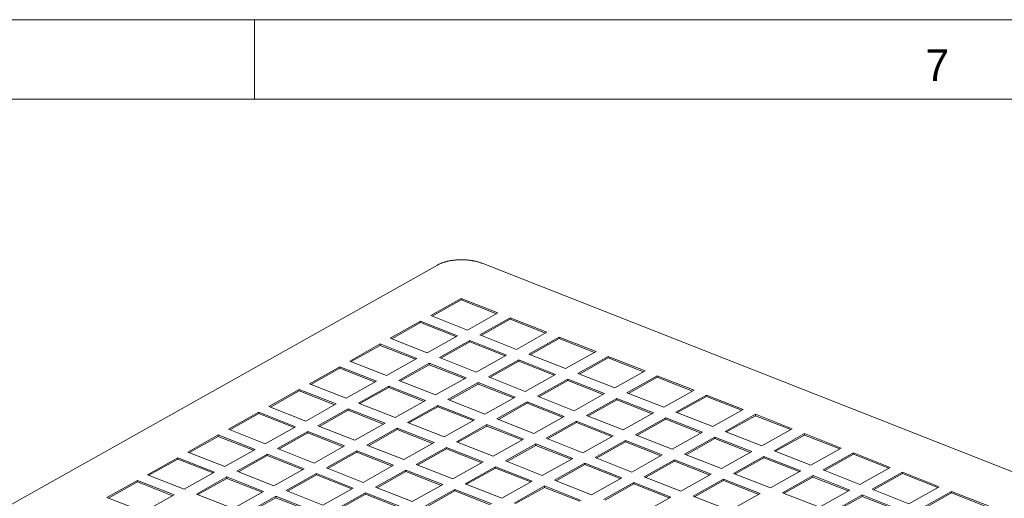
# Model space of a CAD drawing. Header units: inches. Extents: x 0 to 841, y 0 to 594.
# Tile 121 of 129: x 489 to 551, y 564 to 594. Entities that reach past the tile are written whole.
import ezdxf

# ---------------------------------------------------------------- set-up
doc = ezdxf.new("R2010")
doc.units = ezdxf.units.IN
doc.header["$LTSCALE"] = 46.255
doc.header["$MEASUREMENT"] = 0
doc.layers.get('0').update_dxf_attribs({"lineweight": 0})
doc.layers.add('02___PRT_ALL_AXES', color=7, linetype='Continuous', lineweight=0)
doc.styles.add('Proxy_972A', font='trium.ttf.shx', dxfattribs={"height": 2})

msp = doc.modelspace()

# ---------------------------------------------------------------- linework, layer by layer
at = {"color": 7, "linetype": 'Continuous'}
for p, q in [((0, 594), (841, 594)), ((504, 589), (504, 594)), ((836, 589), (5, 589)), ((448.6805, 541.0537), (515.5085, 578.5773)), ((650.21, 526.8143), (518.3239, 578.6854))]:
    msp.add_line(p, q, dxfattribs=at)
msp.add_lwpolyline([(518.3239, 578.6854), (518.2891, 578.6988), (518.2539, 578.7117), (518.2182, 578.7242), (518.1822, 578.7363), (518.1457, 578.7479), (518.1089, 578.7592), (518.0718, 578.77), (518.0344, 578.7803), (517.9967, 578.7903), (517.9587, 578.7998), (517.9205, 578.809), (517.8821, 578.8177), (517.8435, 578.826), (517.8047, 578.8339), (517.7658, 578.8414), (517.7268, 578.8484), (517.6876, 578.8551), (517.6484, 578.8614), (517.609, 578.8673), (517.5696, 578.8728), (517.53, 578.8779), (517.4904, 578.8826), (517.4506, 578.8869), (517.4108, 578.8908), (517.3709, 578.8943), (517.3309, 578.8974), (517.2908, 578.9001), (517.2507, 578.9025), (517.2105, 578.9044), (517.1702, 578.906), (517.1299, 578.9072), (517.0895, 578.908), (517.0491, 578.9084), (517.0087, 578.9085), (516.9683, 578.9081), (516.928, 578.9074), (516.8877, 578.9063), (516.8474, 578.9048), (516.8073, 578.903), (516.7672, 578.9007), (516.7273, 578.8981), (516.6875, 578.8952), (516.6479, 578.8918), (516.6085, 578.8881), (516.5692, 578.884), (516.5302, 578.8795), (516.4913, 578.8746), (516.4527, 578.8694), (516.4143, 578.8638), (516.3761, 578.8578), (516.3382, 578.8514), (516.3004, 578.8447), (516.2629, 578.8375), (516.2255, 578.83), (516.1884, 578.822), (516.1515, 578.8137), (516.1148, 578.805), (516.0784, 578.7959), (516.0421, 578.7863), (516.0061, 578.7764), (515.9703, 578.766), (515.9347, 578.7553), (515.8994, 578.7441), (515.8644, 578.7325), (515.8298, 578.7205), (515.7955, 578.7081), (515.7616, 578.6952), (515.7282, 578.682), (515.6952, 578.6683), (515.6627, 578.6542), (515.6307, 578.6397), (515.5992, 578.6247), (515.5683, 578.6094), (515.5381, 578.5936), (515.5085, 578.5773)], dxfattribs=at)
at = {"layer": '02___PRT_ALL_AXES', "color": 7, "linetype": 'Continuous'}
for p, q in [((517.0023, 576.4705), (515.0929, 575.3984)), ((517.0016, 576.3822), (515.185, 575.3622)), ((517.0023, 576.4705), (517.0016, 576.3822)), ((519.2233, 575.5084), (517.0016, 576.3822)), ((519.3161, 575.5605), (517.0023, 576.4705)), ((515.0929, 575.3984), (517.4067, 574.4884)), ((517.4067, 574.4884), (519.3161, 575.5605)), ((514.4564, 575.041), (512.547, 573.9689)), ((514.4557, 574.9527), (512.6391, 573.9327)), ((514.4564, 575.041), (514.4557, 574.9527)), ((516.6774, 574.0789), (514.4557, 574.9527)), ((516.7702, 574.131), (514.4564, 575.041)), ((520.0874, 575.2572), (518.178, 574.185)), ((520.0866, 575.1688), (518.27, 574.1488)), ((520.0874, 575.2572), (520.0866, 575.1688)), ((522.3083, 574.295), (520.0866, 575.1688)), ((522.4012, 574.3471), (520.0874, 575.2572)), ((518.178, 574.185), (520.4917, 573.275)), ((520.4917, 573.275), (522.4012, 574.3471)), ((511.9105, 573.6115), (510.0011, 572.5394)), ((511.9105, 573.6115), (511.9098, 573.5232)), ((514.2243, 572.7015), (511.9105, 573.6115)), ((512.547, 573.9689), (514.8608, 573.0589)), ((514.8608, 573.0589), (516.7702, 574.131)), ((517.5415, 573.8277), (515.6321, 572.7555)), ((517.5407, 573.7393), (515.7241, 572.7193)), ((517.5415, 573.8277), (517.5407, 573.7393)), ((519.7625, 572.8655), (517.5407, 573.7393)), ((519.8553, 572.9176), (517.5415, 573.8277)), ((523.1724, 574.0438), (521.263, 572.9717)), ((523.1717, 573.9555), (521.3551, 572.9355)), ((523.1724, 574.0438), (523.1717, 573.9555)), ((525.3934, 573.0817), (523.1717, 573.9555)), ((525.4862, 573.1338), (523.1724, 574.0438)), ((511.9098, 573.5232), (510.0932, 572.5032)), ((514.1315, 572.6494), (511.9098, 573.5232)), ((517.9458, 571.8455), (519.8553, 572.9176)), ((521.263, 572.9717), (523.5768, 572.0617)), ((523.5768, 572.0617), (525.4862, 573.1338)), ((510.0011, 572.5394), (512.3149, 571.6294)), ((512.3149, 571.6294), (514.2243, 572.7015)), ((514.9956, 572.3981), (513.0862, 571.326)), ((514.9949, 572.3098), (513.1782, 571.2898)), ((514.9956, 572.3981), (514.9949, 572.3098)), ((517.2166, 571.436), (514.9949, 572.3098)), ((517.3094, 571.4881), (514.9956, 572.3981)), ((515.6321, 572.7555), (517.9458, 571.8455)), ((520.6265, 572.6143), (518.7171, 571.5422)), ((520.6258, 572.526), (518.8092, 571.5059)), ((520.6265, 572.6143), (520.6258, 572.526)), ((522.8475, 571.6522), (520.6258, 572.526)), ((522.9403, 571.7043), (520.6265, 572.6143)), ((526.2575, 572.8304), (524.3481, 571.7583)), ((526.2567, 572.7421), (524.4401, 571.7221)), ((526.2575, 572.8304), (526.2567, 572.7421)), ((528.4785, 571.8683), (526.2567, 572.7421)), ((528.5713, 571.9204), (526.2575, 572.8304)), ((509.3646, 572.182), (507.4552, 571.1099)), ((509.3639, 572.0937), (507.5473, 571.0736)), ((509.3646, 572.182), (509.3639, 572.0937)), ((511.5856, 571.2199), (509.3639, 572.0937)), ((511.6784, 571.272), (509.3646, 572.182)), ((521.0309, 570.6321), (522.9403, 571.7043)), ((524.3481, 571.7583), (526.6619, 570.8483)), ((526.6619, 570.8483), (528.5713, 571.9204)), ((507.4552, 571.1099), (509.769, 570.1998)), ((509.769, 570.1998), (511.6784, 571.272)), ((513.0862, 571.326), (515.4, 570.416)), ((515.4, 570.416), (517.3094, 571.4881)), ((518.0806, 571.1848), (516.1712, 570.1127)), ((518.0799, 571.0965), (516.2633, 570.0764)), ((518.0806, 571.1848), (518.0799, 571.0965)), ((520.3016, 570.2226), (518.0799, 571.0965)), ((520.3944, 570.2748), (518.0806, 571.1848)), ((518.7171, 571.5422), (521.0309, 570.6321)), ((523.7116, 571.4009), (521.8022, 570.3288)), ((523.7109, 571.3126), (521.8942, 570.2926)), ((523.7116, 571.4009), (523.7109, 571.3126)), ((525.9326, 570.4388), (523.7109, 571.3126)), ((526.0254, 570.4909), (523.7116, 571.4009)), ((529.3425, 571.6171), (527.4331, 570.545)), ((529.3418, 571.5288), (527.5252, 570.5087)), ((529.3425, 571.6171), (529.3418, 571.5288)), ((531.5635, 570.655), (529.3418, 571.5288)), ((531.6563, 570.7071), (529.3425, 571.6171)), ((506.8187, 570.7525), (504.9093, 569.6804)), ((506.818, 570.6642), (505.0014, 569.6441)), ((506.8187, 570.7525), (506.818, 570.6642)), ((509.0397, 569.7903), (506.818, 570.6642)), ((509.1325, 569.8425), (506.8187, 570.7525)), ((512.4497, 570.9686), (510.5403, 569.8965)), ((512.449, 570.8803), (510.6324, 569.8603)), ((512.4497, 570.9686), (512.449, 570.8803)), ((514.6707, 570.0065), (512.449, 570.8803)), ((514.7635, 570.0586), (512.4497, 570.9686)), ((524.116, 569.4188), (526.0254, 570.4909)), ((527.4331, 570.545), (529.7469, 569.6349)), ((529.7469, 569.6349), (531.6563, 570.7071)), ((507.2231, 568.7703), (509.1325, 569.8425)), ((510.5403, 569.8965), (512.8541, 568.9865)), ((512.8541, 568.9865), (514.7635, 570.0586)), ((516.1712, 570.1127), (518.485, 569.2026)), ((518.485, 569.2026), (520.3944, 570.2748)), ((521.1657, 569.9714), (519.2563, 568.8993)), ((521.165, 569.8831), (519.3484, 568.8631)), ((521.1657, 569.9714), (521.165, 569.8831)), ((523.3867, 569.0093), (521.165, 569.8831)), ((523.4795, 569.0614), (521.1657, 569.9714)), ((521.8022, 570.3288), (524.116, 569.4188)), ((526.7966, 570.1876), (524.8872, 569.1154)), ((526.7959, 570.0992), (524.9793, 569.0792)), ((526.7966, 570.1876), (526.7959, 570.0992)), ((529.0176, 569.2254), (526.7959, 570.0992)), ((529.1104, 569.2776), (526.7966, 570.1876)), ((532.4276, 570.4037), (530.5182, 569.3316)), ((532.4269, 570.3154), (530.6102, 569.2954)), ((532.4276, 570.4037), (532.4269, 570.3154)), ((534.6486, 569.4416), (532.4269, 570.3154)), ((534.7414, 569.4937), (532.4276, 570.4037)), ((504.2728, 569.323), (502.3634, 568.2508)), ((504.2721, 569.2346), (502.4555, 568.2146)), ((504.2728, 569.323), (504.2721, 569.2346)), ((506.4938, 568.3608), (504.2721, 569.2346)), ((506.5866, 568.413), (504.2728, 569.323)), ((504.9093, 569.6804), (507.2231, 568.7703)), ((509.9038, 569.5391), (507.9944, 568.467)), ((509.9031, 569.4508), (508.0865, 568.4308)), ((509.9038, 569.5391), (509.9031, 569.4508)), ((512.1248, 568.577), (509.9031, 569.4508)), ((512.2176, 568.6291), (509.9038, 569.5391)), ((515.5347, 569.7553), (513.6253, 568.6831)), ((515.534, 569.6669), (513.7174, 568.6469)), ((515.5347, 569.7553), (515.534, 569.6669)), ((517.7557, 568.7931), (515.534, 569.6669)), ((517.8485, 568.8453), (515.5347, 569.7553)), ((527.201, 568.2054), (529.1104, 569.2776)), ((530.5182, 569.3316), (532.832, 568.4216)), ((532.832, 568.4216), (534.7414, 569.4937)), ((510.3082, 567.557), (512.2176, 568.6291)), ((513.6253, 568.6831), (515.9391, 567.7731)), ((515.9391, 567.7731), (517.8485, 568.8453)), ((519.2563, 568.8993), (521.5701, 567.9893)), ((521.5701, 567.9893), (523.4795, 569.0614)), ((524.2507, 568.7581), (522.3413, 567.6859)), ((524.25, 568.6697), (522.4334, 567.6497)), ((524.2507, 568.7581), (524.25, 568.6697)), ((526.4717, 567.7959), (524.25, 568.6697)), ((526.5645, 567.848), (524.2507, 568.7581)), ((524.8872, 569.1154), (527.201, 568.2054)), ((529.8817, 568.9742), (527.9723, 567.9021)), ((529.881, 568.8859), (528.0644, 567.8659)), ((529.8817, 568.9742), (529.881, 568.8859)), ((532.1027, 568.0121), (529.881, 568.8859)), ((532.1955, 568.0642), (529.8817, 568.9742)), ((535.5126, 569.1904), (533.6032, 568.1182)), ((535.5119, 569.102), (533.6953, 568.082)), ((535.5126, 569.1904), (535.5119, 569.102)), ((537.7336, 568.2282), (535.5119, 569.102)), ((537.8264, 568.2804), (535.5126, 569.1904)), ((502.3634, 568.2508), (504.6772, 567.3408)), ((504.6772, 567.3408), (506.5866, 568.413)), ((507.3579, 568.1096), (505.4485, 567.0375)), ((507.3572, 568.0213), (505.5406, 567.0013)), ((507.3579, 568.1096), (507.3572, 568.0213)), ((509.5789, 567.1475), (507.3572, 568.0213)), ((509.6717, 567.1996), (507.3579, 568.1096)), ((507.9944, 568.467), (510.3082, 567.557)), ((512.9888, 568.3258), (511.0794, 567.2536)), ((512.9881, 568.2374), (511.1715, 567.2174)), ((512.9888, 568.3258), (512.9881, 568.2374)), ((515.2098, 567.3636), (512.9881, 568.2374)), ((515.3026, 567.4157), (512.9888, 568.3258)), ((518.6198, 568.5419), (516.7104, 567.4698)), ((518.6191, 568.4536), (516.8025, 567.4336)), ((518.6198, 568.5419), (518.6191, 568.4536)), ((520.8408, 567.5798), (518.6191, 568.4536)), ((520.9336, 567.6319), (518.6198, 568.5419)), ((530.2861, 566.9921), (532.1955, 568.0642)), ((533.6032, 568.1182), (535.917, 567.2082)), ((535.917, 567.2082), (537.8264, 568.2804)), ((538.5977, 567.977), (536.6883, 566.9049)), ((538.5977, 567.977), (538.597, 567.8887)), ((540.9115, 567.067), (538.5977, 567.977)), ((501.727, 567.8935), (499.8175, 566.8213)), ((501.7262, 567.8051), (499.9096, 566.7851)), ((501.727, 567.8935), (501.7262, 567.8051)), ((503.9479, 566.9313), (501.7262, 567.8051)), ((504.0407, 566.9834), (501.727, 567.8935)), ((513.3932, 566.3436), (515.3026, 567.4157)), ((516.7104, 567.4698), (519.0242, 566.5598)), ((519.0242, 566.5598), (520.9336, 567.6319)), ((522.3413, 567.6859), (524.6551, 566.7759)), ((524.6551, 566.7759), (526.5645, 567.848)), ((527.3358, 567.5447), (525.4264, 566.4726)), ((527.3351, 567.4564), (525.5185, 566.4364)), ((527.3358, 567.5447), (527.3351, 567.4564)), ((529.5568, 566.5826), (527.3351, 567.4564)), ((529.6496, 566.6347), (527.3358, 567.5447)), ((527.9723, 567.9021), (530.2861, 566.9921)), ((532.9667, 567.7609), (531.0573, 566.6887)), ((532.966, 567.6725), (531.1494, 566.6525)), ((532.9667, 567.7609), (532.966, 567.6725)), ((535.1877, 566.7987), (532.966, 567.6725)), ((535.2805, 566.8508), (532.9667, 567.7609)), ((538.597, 567.8887), (536.7804, 566.8687)), ((540.8187, 567.0149), (538.597, 567.8887)), ((499.8175, 566.8213), (502.1313, 565.9113)), ((502.1313, 565.9113), (504.0407, 566.9834)), ((505.4485, 567.0375), (507.7623, 566.1275)), ((507.7623, 566.1275), (509.6717, 567.1996)), ((510.443, 566.8963), (508.5335, 565.8241)), ((510.4422, 566.8079), (508.6256, 565.7879)), ((510.443, 566.8963), (510.4422, 566.8079)), ((512.6639, 565.9341), (510.4422, 566.8079)), ((512.7567, 565.9862), (510.443, 566.8963)), ((511.0794, 567.2536), (513.3932, 566.3436)), ((516.0739, 567.1124), (514.1645, 566.0403)), ((516.0732, 567.0241), (514.2566, 566.0041)), ((516.0739, 567.1124), (516.0732, 567.0241)), ((518.2949, 566.1503), (516.0732, 567.0241)), ((518.3877, 566.2024), (516.0739, 567.1124)), ((521.7049, 567.3286), (519.7954, 566.2564)), ((521.7041, 567.2402), (519.8875, 566.2202)), ((521.7049, 567.3286), (521.7041, 567.2402)), ((523.9258, 566.3664), (521.7041, 567.2402)), ((524.0186, 566.4185), (521.7049, 567.3286)), ((533.3711, 565.7787), (535.2805, 566.8508)), ((536.6883, 566.9049), (539.0021, 565.9949)), ((539.0021, 565.9949), (540.9115, 567.067)), ((541.6827, 566.7637), (539.7733, 565.6915)), ((541.6827, 566.7637), (541.682, 566.6753)), ((543.9965, 565.8536), (541.6827, 566.7637)), ((499.1811, 566.464), (497.2716, 565.3918)), ((499.1803, 566.3756), (497.3637, 565.3556)), ((499.1811, 566.464), (499.1803, 566.3756)), ((501.402, 565.5018), (499.1803, 566.3756)), ((501.4948, 565.5539), (499.1811, 566.464)), ((504.812, 566.6801), (502.9026, 565.608)), ((504.8113, 566.5918), (502.9947, 565.5718)), ((504.812, 566.6801), (504.8113, 566.5918)), ((507.033, 565.718), (504.8113, 566.5918)), ((507.1258, 565.7701), (504.812, 566.6801)), ((516.4783, 565.1303), (518.3877, 566.2024)), ((519.7954, 566.2564), (522.1092, 565.3464)), ((522.1092, 565.3464), (524.0186, 566.4185)), ((524.7899, 566.1152), (522.8805, 565.0431)), ((524.7899, 566.1152), (524.7892, 566.0269)), ((527.1037, 565.2052), (524.7899, 566.1152)), ((525.4264, 566.4726), (527.7402, 565.5626)), ((527.7402, 565.5626), (529.6496, 566.6347)), ((530.4209, 566.3314), (528.5114, 565.2592)), ((530.4201, 566.243), (528.6035, 565.223)), ((530.4209, 566.3314), (530.4201, 566.243)), ((532.6418, 565.3692), (530.4201, 566.243)), ((532.7346, 565.4213), (530.4209, 566.3314)), ((531.0573, 566.6887), (533.3711, 565.7787)), ((536.0518, 566.5475), (534.1424, 565.4754)), ((536.0511, 566.4592), (534.2345, 565.4392)), ((536.0518, 566.5475), (536.0511, 566.4592)), ((538.2728, 565.5854), (536.0511, 566.4592)), ((538.3656, 565.6375), (536.0518, 566.5475)), ((541.682, 566.6753), (539.8654, 565.6553)), ((543.9037, 565.8015), (541.682, 566.6753)), ((499.5854, 564.4818), (501.4948, 565.5539)), ((502.9026, 565.608), (505.2164, 564.698)), ((505.2164, 564.698), (507.1258, 565.7701)), ((508.5335, 565.8241), (510.8473, 564.9141)), ((510.8473, 564.9141), (512.7567, 565.9862)), ((513.528, 565.6829), (511.6186, 564.6108)), ((513.5273, 565.5946), (511.7107, 564.5746)), ((513.528, 565.6829), (513.5273, 565.5946)), ((515.749, 564.7208), (513.5273, 565.5946)), ((515.8418, 564.7729), (513.528, 565.6829)), ((514.1645, 566.0403), (516.4783, 565.1303)), ((519.159, 565.8991), (517.2495, 564.8269)), ((519.1582, 565.8107), (517.3416, 564.7907)), ((519.159, 565.8991), (519.1582, 565.8107)), ((521.3799, 564.9369), (519.1582, 565.8107)), ((521.4727, 564.989), (519.159, 565.8991)), ((524.7892, 566.0269), (522.9726, 565.0069)), ((527.0109, 565.1531), (524.7892, 566.0269)), ((536.4562, 564.5654), (538.3656, 565.6375)), ((539.7733, 565.6915), (542.0871, 564.7815)), ((542.0871, 564.7815), (543.9965, 565.8536)), ((544.7678, 565.5503), (542.8584, 564.4782)), ((544.7678, 565.5503), (544.7671, 565.462)), ((547.0816, 564.6403), (544.7678, 565.5503)), ((496.6352, 565.0345), (494.7257, 563.9623)), ((496.6344, 564.9461), (494.8178, 563.9261)), ((496.6352, 565.0345), (496.6344, 564.9461)), ((498.8561, 564.0723), (496.6344, 564.9461)), ((498.949, 564.1244), (496.6352, 565.0345)), ((497.2716, 565.3918), (499.5854, 564.4818)), ((502.2661, 565.2506), (500.3567, 564.1785)), ((502.2654, 565.1623), (500.4488, 564.1423)), ((502.2661, 565.2506), (502.2654, 565.1623)), ((504.4871, 564.2885), (502.2654, 565.1623)), ((504.5799, 564.3406), (502.2661, 565.2506)), ((507.8971, 565.4668), (505.9876, 564.3946)), ((507.8963, 565.3784), (506.0797, 564.3584)), ((507.8971, 565.4668), (507.8963, 565.3784)), ((510.118, 564.5046), (507.8963, 565.3784)), ((510.2108, 564.5567), (507.8971, 565.4668)), ((519.5633, 563.9169), (521.4727, 564.989)), ((522.8805, 565.0431), (525.1943, 564.1331)), ((525.1943, 564.1331), (527.1037, 565.2052)), ((527.875, 564.9018), (525.9655, 563.8297)), ((527.875, 564.9018), (527.8742, 564.8135)), ((530.1887, 563.9918), (527.875, 564.9018)), ((528.5114, 565.2592), (530.8252, 564.3492)), ((530.8252, 564.3492), (532.7346, 565.4213)), ((533.5059, 565.118), (531.5965, 564.0459)), ((533.5052, 565.0297), (531.6886, 564.0096)), ((533.5059, 565.118), (533.5052, 565.0297)), ((535.7269, 564.1559), (533.5052, 565.0297)), ((535.8197, 564.208), (533.5059, 565.118)), ((534.1424, 565.4754), (536.4562, 564.5654)), ((539.1369, 565.3341), (537.2274, 564.262)), ((539.1361, 565.2458), (537.3195, 564.2258)), ((539.1369, 565.3341), (539.1361, 565.2458)), ((541.3578, 564.372), (539.1361, 565.2458)), ((541.4506, 564.4241), (539.1369, 565.3341)), ((544.7671, 565.462), (542.9505, 564.4419)), ((546.9888, 564.5882), (544.7671, 565.462)), ((502.6705, 563.2685), (504.5799, 564.3406)), ((505.9876, 564.3946), (508.3014, 563.4846)), ((508.3014, 563.4846), (510.2108, 564.5567)), ((510.9821, 564.2534), (509.0727, 563.1813)), ((510.9821, 564.2534), (510.9814, 564.1651)), ((513.2959, 563.3434), (510.9821, 564.2534)), ((511.6186, 564.6108), (513.9324, 563.7008)), ((513.9324, 563.7008), (515.8418, 564.7729)), ((516.6131, 564.4695), (514.7036, 563.3974)), ((516.6123, 564.3812), (514.7957, 563.3612)), ((516.6131, 564.4695), (516.6123, 564.3812)), ((518.834, 563.5074), (516.6123, 564.3812)), ((518.9269, 563.5595), (516.6131, 564.4695)), ((517.2495, 564.8269), (519.5633, 563.9169)), ((522.244, 564.6857), (520.3346, 563.6136)), ((522.2433, 564.5974), (520.4267, 563.5773)), ((522.244, 564.6857), (522.2433, 564.5974)), ((524.465, 563.7236), (522.2433, 564.5974)), ((524.5578, 563.7757), (522.244, 564.6857)), ((527.8742, 564.8135), (526.0576, 563.7935)), ((530.0959, 563.9397), (527.8742, 564.8135)), ((537.2274, 564.262), (539.5412, 563.352)), ((539.5412, 563.352), (541.4506, 564.4241)), ((542.8584, 564.4782), (545.1722, 563.5681)), ((545.1722, 563.5681), (547.0816, 564.6403)), ((547.8529, 564.3369), (545.9434, 563.2648)), ((547.8521, 564.2486), (546.0355, 563.2286)), ((547.8529, 564.3369), (547.8521, 564.2486)), ((550.0738, 563.3748), (547.8521, 564.2486)), ((550.1666, 563.4269), (547.8529, 564.3369)), ((494.7257, 563.9623), (497.0395, 563.0523)), ((497.0395, 563.0523), (498.949, 564.1244)), ((500.3567, 564.1785), (502.6705, 563.2685)), ((505.3512, 564.0372), (503.4417, 562.9651)), ((505.3504, 563.9489), (503.5338, 562.9289)), ((505.3512, 564.0372), (505.3504, 563.9489)), ((507.5721, 563.0751), (505.3504, 563.9489)), ((507.665, 563.1272), (505.3512, 564.0372)), ((510.9814, 564.1651), (509.1648, 563.145)), ((513.2031, 563.2913), (510.9814, 564.1651)), ((528.2793, 562.9197), (530.1887, 563.9918)), ((531.5965, 564.0459), (533.9103, 563.1358)), ((533.9103, 563.1358), (535.8197, 564.208)), ((542.2219, 564.1208), (540.3125, 563.0487)), ((542.2212, 564.0325), (540.4046, 563.0124)), ((542.2219, 564.1208), (542.2212, 564.0325)), ((544.4429, 563.1586), (542.2212, 564.0325)), ((544.5357, 563.2108), (542.2219, 564.1208))]:
    msp.add_line(p, q, dxfattribs=at)

# ---------------------------------------------------------------- texts
at = {"color": 7, "linetype": 'Continuous', "style": 'Proxy_972A'}
msp.add_text('7', height=2, dxfattribs=at).set_placement((546.2051, 590.1423))

doc.saveas('drawing.dxf')
